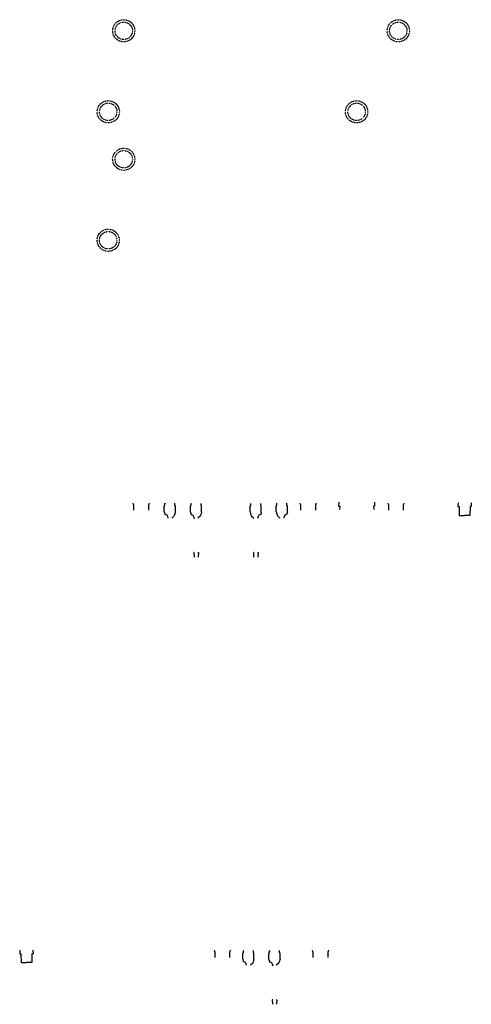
# Model space of a CAD drawing. Extents: x 2360 to 5106, y -824 to 622.
# Tile 124 of 124: x 4537 to 5106, y -824 to 417. Entities that reach past the tile are written whole.
import ezdxf

# ---------------------------------------------------------------- set-up
doc = ezdxf.new("R2010")
doc.units = 0
doc.header["$MEASUREMENT"] = 0
doc.linetypes.add('HIDDEN2', pattern=[0.28125, 0.1875, -0.09375])
doc.layers.get('DEFPOINTS').update_dxf_attribs({"linetype": 'CONTINUOUS'})

msp = doc.modelspace()

# ---------------------------------------------------------------- linework, layer by layer
at = {"layer": 'DEFPOINTS', "linetype": 'Continuous'}
for p, q in [((4752.20778, -195.73664), (4752.87025, -195.43511)), ((4752.20778, -199.52178), (4752.20778, -195.73664)), ((4752.87025, -195.43511), (4752.87025, -192.61198)), ((4840.81293, -195.43511), (4840.81293, -192.61198)), ((4841.47539, -195.73664), (4840.81293, -195.43511)), ((4841.47539, -199.52178), (4841.47539, -195.73664)), ((4851.87025, -759.44247), (4851.87025, -756.61934)), ((4851.20778, -759.744), (4851.87025, -759.44247)), ((4851.20778, -763.52913), (4851.20778, -759.744))]:
    msp.add_line(p, q, dxfattribs=at)
at = {"layer": 'DEFPOINTS'}
for points in [[(4679.43469, -192.13632), (4679.89378, -193.85144), (4680.27967, -193.85144), (4680.3245, -193.87822), (4680.35101, -193.92813), (4680.35101, -201.05718)], [(4699.98725, -192.13632), (4699.52816, -193.85144), (4699.14227, -193.85144), (4699.09743, -193.87822), (4699.07093, -193.92813), (4699.07093, -201.05718)], [(4890.18469, -192.13632), (4890.64378, -193.85144), (4891.02967, -193.85144), (4891.0745, -193.87822), (4891.10101, -193.92813), (4891.10101, -201.05718)], [(4910.73725, -192.13632), (4910.27816, -193.85144), (4909.89227, -193.85144), (4909.84743, -193.87822), (4909.82093, -193.92813), (4909.82093, -201.05718)], [(4939.23368, -191.05407), (4938.94374, -196.17801), (4940.4478, -196.17801), (4940.06724, -200.17941)], [(4984.21373, -191.05407), (4984.50368, -196.17801), (4982.99962, -196.17801), (4983.38018, -200.17941)], [(5000.94023, -192.13632), (5001.39933, -193.85144), (5001.78522, -193.85144), (5001.83005, -193.87822), (5001.85656, -193.92813), (5001.85656, -201.05718)], [(5021.4928, -192.13632), (5021.03371, -193.85144), (5020.64781, -193.85144), (5020.60298, -193.87822), (5020.57648, -193.92813), (5020.57648, -201.05718)], [(5089.75953, -192.09774), (5089.525, -196.57293), (5091.00872, -196.57293), (5091.22299, -207.7339), (5091.37921, -207.7309), (5097.97296, -207.7309)], [(5106.18639, -192.09774), (5106.42092, -196.57293), (5104.9372, -196.57293), (5104.72293, -207.7339), (5104.56671, -207.7309), (5097.97296, -207.7309)], [(4537.00316, -756.1051), (4536.76863, -760.58029), (4538.25234, -760.58029), (4538.46662, -771.74126), (4538.62284, -771.73826), (4545.21659, -771.73826)], [(4553.43002, -756.1051), (4553.66455, -760.58029), (4552.18083, -760.58029), (4551.96656, -771.74126), (4551.81034, -771.73826), (4545.21659, -771.73826)], [(4781.93469, -756.14368), (4782.39378, -757.85879), (4782.77967, -757.85879), (4782.8245, -757.88558), (4782.85101, -757.93549), (4782.85101, -765.06454)], [(4802.48725, -756.14368), (4802.02816, -757.85879), (4801.64227, -757.85879), (4801.59743, -757.88558), (4801.57093, -757.93549), (4801.57093, -765.06454)], [(4905.72723, -756.14368), (4906.18632, -757.85879), (4906.57221, -757.85879), (4906.61705, -757.88558), (4906.64355, -757.93549), (4906.64355, -765.06454)], [(4926.27979, -756.14368), (4925.8207, -757.85879), (4925.43481, -757.85879), (4925.38997, -757.88558), (4925.36347, -757.93549), (4925.36347, -765.06454)]]:
    msp.add_lwpolyline(points, dxfattribs=at)
at = {"layer": 'DEFPOINTS', "linetype": 'Continuous'}
for points in [[(4719.20778, -199.53692), (4719.20778, -195.73664), (4719.87024, -195.43511), (4719.87024, -192.53694)], [(4719.99602, -192.79341), (4720.01202, -192.80514), (4720.07124, -192.83941), (4720.11703, -192.86591), (4720.16558, -192.894), (4720.22205, -192.92668), (4720.22205, -192.92668), (4720.26028, -192.96158), (4720.27429, -193.01091), (4720.27429, -193.07466)], [(4733.2254, -199.55596), (4733.2254, -195.73664), (4732.56293, -195.43511), (4732.56293, -192.3641)], [(4752.99603, -192.79341), (4753.01202, -192.80514), (4753.07125, -192.83941), (4753.11704, -192.86591), (4753.16559, -192.894), (4753.22206, -192.92668), (4753.22206, -192.92668), (4753.26029, -192.96158), (4753.2743, -193.01091), (4753.2743, -193.07466)], [(4766.22541, -199.54226), (4766.22541, -195.73664), (4765.56294, -195.43511), (4765.56294, -192.57589)], [(4827.45777, -199.54226), (4827.45777, -195.73664), (4828.12024, -195.43511), (4828.12024, -192.57589)], [(4840.68714, -192.79341), (4840.67115, -192.80514), (4840.61193, -192.83941), (4840.56613, -192.86591), (4840.51759, -192.894), (4840.46112, -192.92668), (4840.46112, -192.92668), (4840.42289, -192.96158), (4840.40887, -193.01091), (4840.40887, -193.07466)], [(4860.45778, -199.55596), (4860.45778, -195.73664), (4861.12024, -195.43511), (4861.12024, -192.3641)], [(4873.68715, -192.79341), (4873.67116, -192.80514), (4873.61194, -192.83941), (4873.56614, -192.86591), (4873.5176, -192.894), (4873.46112, -192.92668), (4873.46112, -192.92668), (4873.42289, -192.96158), (4873.40888, -193.01091), (4873.40888, -193.07466)], [(4874.4754, -199.53692), (4874.4754, -195.73664), (4873.81293, -195.43511), (4873.81293, -192.53694)], [(4719.20778, -203.25926), (4719.20778, -199.75188)], [(4719.20778, -203.25926), (4719.85204, -206.15188), (4721.20847, -206.55847), (4722.22582, -207.06674), (4723.1754, -208.6931), (4723.63691, -211.05741)], [(4733.2254, -203.27417), (4732.19599, -206.86341), (4731.38209, -208.65922), (4728.80094, -211.05683)], [(4733.2254, -203.27417), (4733.2254, -199.71681)], [(4752.20778, -203.8384), (4752.20778, -199.75306)], [(4752.20778, -203.8384), (4752.85205, -206.73102), (4754.20848, -207.13761), (4755.22583, -207.64588), (4756.17541, -209.27224), (4756.9666, -211.63655)], [(4766.22541, -203.32641), (4765.196, -206.91565), (4764.3821, -208.71146), (4761.4666, -211.10907)], [(4766.22541, -203.32641), (4766.22541, -199.71153)], [(4827.45777, -203.32641), (4827.45777, -199.71153)], [(4827.45777, -203.32641), (4828.48718, -206.91565), (4829.30108, -208.71146), (4832.21658, -211.10907)], [(4841.47539, -203.8384), (4840.83113, -206.73102), (4839.4747, -207.13761), (4838.45734, -207.64588), (4837.50777, -209.27224), (4836.71658, -211.63655)], [(4841.47539, -203.8384), (4841.47539, -199.75306)], [(4860.45778, -203.27417), (4860.45778, -199.71681)], [(4860.45778, -203.27417), (4861.48719, -206.86341), (4862.30109, -208.65922), (4864.88224, -211.05683)], [(4874.4754, -203.25926), (4873.83114, -206.15188), (4872.47471, -206.55847), (4871.45735, -207.06674), (4870.50777, -208.6931), (4870.04627, -211.05741)], [(4874.4754, -203.25926), (4874.4754, -199.75188)], [(4756.9666, -254.72199), (4756.27723, -254.72199), (4756.63847, -259.81579), (4756.63847, -260.28484)], [(4761.4666, -254.72199), (4762.15596, -254.72199), (4761.79472, -259.81579), (4761.79472, -260.28484)], [(4832.21658, -254.72199), (4831.52722, -254.72199), (4831.88846, -259.81579), (4831.88846, -260.28484)], [(4836.71658, -254.72199), (4837.40594, -254.72199), (4837.04471, -259.81579), (4837.04471, -260.28484)], [(4818.20778, -763.54427), (4818.20778, -759.744), (4818.87024, -759.44247), (4818.87024, -756.5443)], [(4818.99602, -756.80076), (4819.01202, -756.81249), (4819.07124, -756.84676), (4819.11703, -756.87326), (4819.16558, -756.90135), (4819.22205, -756.93404), (4819.22205, -756.93404), (4819.26028, -756.96894), (4819.27429, -757.01826), (4819.27429, -757.08201)], [(4832.2254, -763.56332), (4832.2254, -759.744), (4831.56293, -759.44247), (4831.56293, -756.37146)], [(4851.99603, -756.80076), (4852.01202, -756.81249), (4852.07125, -756.84676), (4852.11704, -756.87326), (4852.16559, -756.90135), (4852.22206, -756.93404), (4852.22206, -756.93404), (4852.26029, -756.96894), (4852.2743, -757.01826), (4852.2743, -757.08201)], [(4865.22541, -763.54962), (4865.22541, -759.744), (4864.56294, -759.44247), (4864.56294, -756.58324)], [(4818.20778, -767.26661), (4818.20778, -763.75923)], [(4818.20778, -767.26661), (4818.85204, -770.15924), (4820.20847, -770.56583), (4821.22582, -771.0741), (4822.1754, -772.70046), (4822.63691, -775.06477)], [(4832.2254, -767.28153), (4831.19599, -770.87077), (4830.38209, -772.66658), (4827.80094, -775.06419)], [(4832.2254, -767.28153), (4832.2254, -763.72417)], [(4851.20778, -767.84575), (4851.20778, -763.76041)], [(4851.20778, -767.84575), (4851.85205, -770.73838), (4853.20848, -771.14497), (4854.22583, -771.65324), (4855.17541, -773.2796), (4855.9666, -775.64391)], [(4865.22541, -767.33377), (4864.196, -770.92301), (4863.3821, -772.71882), (4860.4666, -775.11643)], [(4865.22541, -767.33377), (4865.22541, -763.71889)], [(4855.9666, -818.72934), (4855.27723, -818.72934), (4855.63847, -823.82314), (4855.63847, -824.2922)], [(4860.4666, -818.72934), (4861.15596, -818.72934), (4860.79472, -823.82314), (4860.79472, -824.2922)]]:
    msp.add_lwpolyline(points, dxfattribs=at)
at = {"layer": 'DEFPOINTS', "color": 8, "linetype": 'HIDDEN2', "ltscale": 0.125}
for centre in [(4668.04592, 403.35746), (4668.04592, 403.35746), (5014.30304, 403.35746), (5014.30304, 403.35746), (4648.46582, 301.21104), (4648.46582, 301.21104), (4961.71582, 301.21104), (4961.71582, 301.21104), (4668.03274, 241.35669), (4668.03274, 241.35669), (4648.45264, 139.21027), (4648.45264, 139.21027)]:
    msp.add_circle(centre, 14, dxfattribs=at)
at = {"layer": 'DEFPOINTS', "color": 8, "linetype": 'HIDDEN2', "ltscale": 0.5}
for centre in [(4668.04592, 403.35746), (4668.04592, 403.35746), (5014.30304, 403.35746), (5014.30304, 403.35746), (4648.46582, 301.21104), (4648.46582, 301.21104), (4961.71582, 301.21104), (4961.71582, 301.21104), (4668.03274, 241.35669), (4668.03274, 241.35669), (4648.45264, 139.21027), (4648.45264, 139.21027)]:
    msp.add_circle(centre, 11, dxfattribs=at)

doc.saveas('drawing.dxf')
